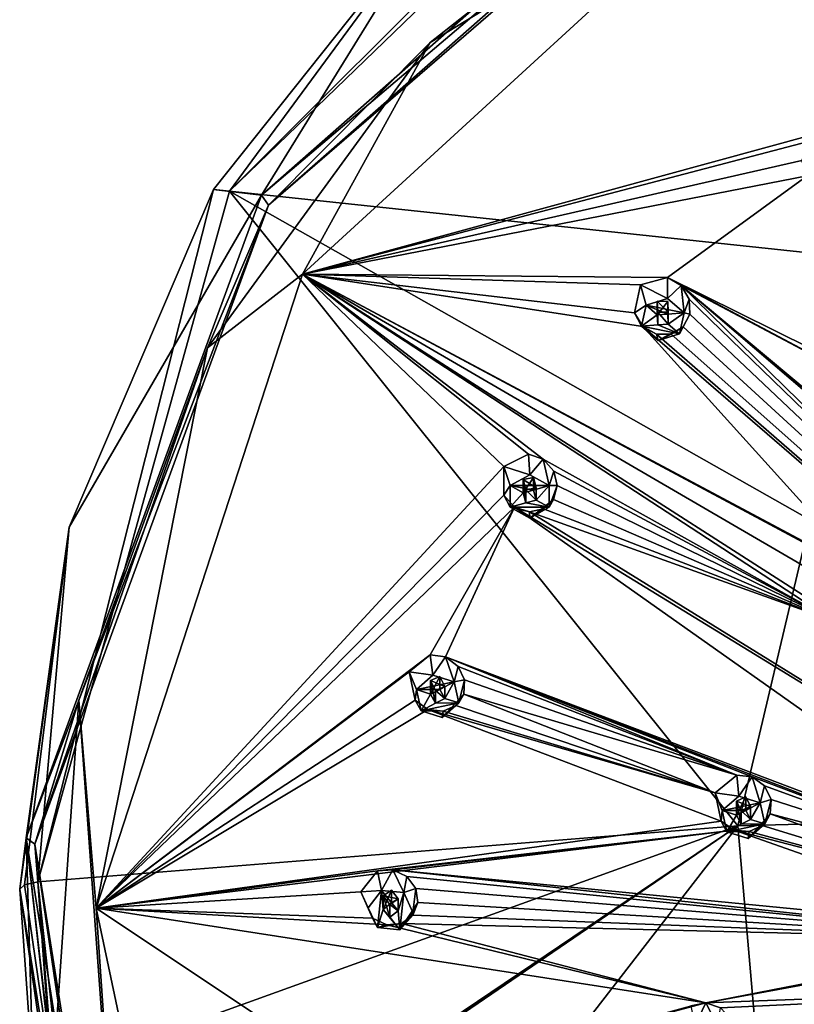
# Model space of a CAD drawing. Header units: millimetres. Extents: x -145 to 248, y -150 to 247.
# Tile 161 of 174: x 152 to 177, y 197 to 230. Entities that reach past the tile are written whole.
import ezdxf

# ---------------------------------------------------------------- set-up
doc = ezdxf.new("R2010")
doc.units = ezdxf.units.MM
doc.header["$LTSCALE"] = 65.185185
for name, color, linetype in [('1569', 7, 'CONTINUOUS'), ('1570', 7, 'CONTINUOUS'), ('1586', 7, 'CONTINUOUS'), ('1587', 7, 'CONTINUOUS'), ('1606', 7, 'CONTINUOUS'), ('1607', 7, 'CONTINUOUS'), ('1620', 7, 'CONTINUOUS'), ('1647', 7, 'CONTINUOUS'), ('1772', 7, 'CONTINUOUS'), ('1773', 7, 'CONTINUOUS'), ('1774', 7, 'CONTINUOUS'), ('1775', 7, 'CONTINUOUS'), ('1776', 7, 'CONTINUOUS'), ('1777', 7, 'CONTINUOUS'), ('1778', 7, 'CONTINUOUS'), ('1779', 7, 'CONTINUOUS'), ('1780', 7, 'CONTINUOUS'), ('1781', 7, 'CONTINUOUS'), ('1782', 7, 'CONTINUOUS'), ('1783', 7, 'CONTINUOUS'), ('1784', 7, 'CONTINUOUS'), ('1785', 7, 'CONTINUOUS'), ('1786', 7, 'CONTINUOUS'), ('1787', 7, 'CONTINUOUS'), ('1788', 7, 'CONTINUOUS'), ('1789', 7, 'CONTINUOUS'), ('1790', 7, 'CONTINUOUS'), ('1791', 7, 'CONTINUOUS'), ('1857', 7, 'CONTINUOUS'), ('1862', 7, 'CONTINUOUS'), ('1863', 7, 'CONTINUOUS'), ('1864', 7, 'CONTINUOUS'), ('1865', 7, 'CONTINUOUS'), ('1866', 7, 'CONTINUOUS'), ('1963', 7, 'CONTINUOUS'), ('1965', 7, 'CONTINUOUS'), ('1967', 7, 'CONTINUOUS'), ('1968', 7, 'CONTINUOUS'), ('1969', 7, 'CONTINUOUS')]:
    doc.layers.add(name, color=color, linetype=linetype)

msp = doc.modelspace()

# ---------------------------------------------------------------- linework, layer by layer
at = {"layer": '1569', "linetype": 'CONTINUOUS'}
for points in [[(176.055, 240.808, -26.448), (200, 247.005, -24.787), (194.563, 225.642, -38.048), (176.055, 240.808, -26.448)], [(158.526, 223.876, -30.985), (176.055, 240.808, -26.448), (184.765, 221.084, -39.269), (158.526, 223.876, -30.985)], [(184.765, 221.084, -39.269), (176.055, 240.808, -26.448), (194.563, 225.642, -38.048), (184.765, 221.084, -39.269)], [(152.109, 200.746, -37.182), (158.526, 223.876, -30.985), (175.565, 202.63, -44.214), (152.109, 200.746, -37.182)], [(175.565, 202.63, -44.214), (158.526, 223.876, -30.985), (177.984, 212.871, -41.47), (175.565, 202.63, -44.214)], [(177.984, 212.871, -41.47), (158.526, 223.876, -30.985), (184.765, 221.084, -39.269), (177.984, 212.871, -41.47)], [(175.565, 202.63, -44.214), (177.984, 212.871, -41.47), (200, 203.267, -46.59), (175.565, 202.63, -44.214)]]:
    msp.add_3dface(points, dxfattribs=at)
at = {"layer": '1570', "linetype": 'CONTINUOUS'}
for points in [[(159.597, 223.748, -19.361), (177.076, 239.116, -15.243), (165.705, 233.634, -27.417), (159.597, 223.748, -19.361)], [(157.998, 223.932, -30.017), (159.597, 223.748, -19.361), (165.705, 233.634, -27.417), (157.998, 223.932, -30.017)], [(153.153, 212.633, -33.044), (159.597, 223.748, -19.361), (157.998, 223.932, -30.017), (153.153, 212.633, -33.044)], [(151.714, 202.224, -25.128), (159.597, 223.748, -19.361), (153.153, 212.633, -33.044), (151.714, 202.224, -25.128)], [(151.5, 200.508, -36.293), (151.714, 202.224, -25.128), (153.153, 212.633, -33.044), (151.5, 200.508, -36.293)], [(151.968, 194.015, -38.026), (151.714, 202.224, -25.128), (151.5, 200.508, -36.293), (151.968, 194.015, -38.026)], [(155.298, 179.658, -31.175), (151.714, 202.224, -25.128), (153.407, 187.5, -39.769), (155.298, 179.658, -31.175)], [(153.407, 187.5, -39.769), (151.714, 202.224, -25.128), (153.384, 187.574, -39.75), (153.407, 187.5, -39.769)], [(153.384, 187.574, -39.75), (151.714, 202.224, -25.128), (153.362, 187.648, -39.73), (153.384, 187.574, -39.75)], [(153.362, 187.648, -39.73), (151.714, 202.224, -25.128), (151.968, 194.015, -38.026), (153.362, 187.648, -39.73)]]:
    msp.add_3dface(points, dxfattribs=at)
at = {"layer": '1586', "linetype": 'CONTINUOUS'}
for points in [[(165.253, 228.856, -16.957), (177.69, 236.43, -14.928), (175.293, 236.759, -14.839), (165.253, 228.856, -16.957)], [(160.979, 221.102, -19.035), (177.69, 236.43, -14.928), (165.253, 228.856, -16.957), (160.979, 221.102, -19.035)], [(157.797, 218.628, -19.698), (160.979, 221.102, -19.035), (165.253, 228.856, -16.957), (157.797, 218.628, -19.698)], [(154.061, 199.87, -24.724), (160.979, 221.102, -19.035), (157.797, 218.628, -19.698), (154.061, 199.87, -24.724)], [(153.478, 206.834, -22.858), (154.061, 199.87, -24.724), (157.797, 218.628, -19.698), (153.478, 206.834, -22.858)], [(152.617, 194.351, -26.203), (155.28, 182.108, -29.483), (153.478, 206.834, -22.858), (152.617, 194.351, -26.203)], [(155.28, 182.108, -29.483), (154.061, 199.87, -24.724), (153.478, 206.834, -22.858), (155.28, 182.108, -29.483)], [(158.673, 178.061, -30.568), (154.061, 199.87, -24.724), (155.28, 182.108, -29.483), (158.673, 178.061, -30.568)]]:
    msp.add_3dface(points, dxfattribs=at)
at = {"layer": '1587', "linetype": 'CONTINUOUS'}
for points in [[(175.565, 202.63, -44.214), (200, 203.267, -46.59), (176.633, 190.266, -46.911), (175.565, 202.63, -44.214)], [(200, 203.267, -46.59), (200, 197.444, -47.998), (176.633, 190.266, -46.911), (200, 203.267, -46.59)], [(152.109, 200.746, -37.182), (175.565, 202.63, -44.214), (152.58, 194.336, -38.896), (152.109, 200.746, -37.182)], [(175.565, 202.63, -44.214), (153.959, 188.052, -40.579), (152.58, 194.336, -38.896), (175.565, 202.63, -44.214)], [(153.959, 188.052, -40.579), (175.565, 202.63, -44.214), (153.981, 187.979, -40.599), (153.959, 188.052, -40.579)], [(153.981, 187.979, -40.599), (175.565, 202.63, -44.214), (154.003, 187.906, -40.618), (153.981, 187.979, -40.599)], [(154.003, 187.906, -40.618), (175.565, 202.63, -44.214), (165.175, 189.217, -44.265), (154.003, 187.906, -40.618)], [(165.175, 189.217, -44.265), (175.565, 202.63, -44.214), (176.633, 190.266, -46.911), (165.175, 189.217, -44.265)], [(200, 197.444, -47.998), (200, 191.56, -49.121), (176.633, 190.266, -46.911), (200, 197.444, -47.998)]]:
    msp.add_3dface(points, dxfattribs=at)
at = {"layer": '1606', "linetype": 'CONTINUOUS'}
for points in [[(176.055, 240.808, -26.448), (158.526, 223.876, -30.985), (175.75, 241.079, -25.422), (176.055, 240.808, -26.448)], [(158.526, 223.876, -30.985), (165.705, 233.634, -27.417), (175.75, 241.079, -25.422), (158.526, 223.876, -30.985)], [(158.526, 223.876, -30.985), (157.998, 223.932, -30.017), (165.705, 233.634, -27.417), (158.526, 223.876, -30.985)], [(158.526, 223.876, -30.985), (152.109, 200.746, -37.182), (157.998, 223.932, -30.017), (158.526, 223.876, -30.985)], [(152.109, 200.746, -37.182), (153.153, 212.633, -33.044), (157.998, 223.932, -30.017), (152.109, 200.746, -37.182)], [(151.5, 200.508, -36.293), (153.153, 212.633, -33.044), (151.666, 200.651, -36.826), (151.5, 200.508, -36.293)], [(153.153, 212.633, -33.044), (152.109, 200.746, -37.182), (151.666, 200.651, -36.826), (153.153, 212.633, -33.044)]]:
    msp.add_3dface(points, dxfattribs=at)
at = {"layer": '1607', "linetype": 'CONTINUOUS'}
for points in [[(151.5, 200.508, -36.293), (151.666, 200.651, -36.826), (153.525, 187.837, -40.256), (151.5, 200.508, -36.293)], [(153.362, 187.648, -39.73), (151.968, 194.015, -38.026), (151.5, 200.508, -36.293), (153.362, 187.648, -39.73)], [(153.362, 187.648, -39.73), (151.5, 200.508, -36.293), (153.525, 187.837, -40.256), (153.362, 187.648, -39.73)], [(151.666, 200.651, -36.826), (152.109, 200.746, -37.182), (153.525, 187.837, -40.256), (151.666, 200.651, -36.826)], [(152.109, 200.746, -37.182), (152.58, 194.336, -38.896), (153.525, 187.837, -40.256), (152.109, 200.746, -37.182)]]:
    msp.add_3dface(points, dxfattribs=at)
at = {"layer": '1620', "linetype": 'CONTINUOUS'}
for points in [[(177.076, 239.116, -15.243), (159.597, 223.748, -19.361), (177.215, 238.684, -14.627), (177.076, 239.116, -15.243)], [(159.597, 223.748, -19.361), (159.841, 223.408, -18.72), (177.215, 238.684, -14.627), (159.597, 223.748, -19.361)], [(159.841, 223.408, -18.72), (175.293, 236.759, -14.839), (177.215, 238.684, -14.627), (159.841, 223.408, -18.72)], [(165.253, 228.856, -16.957), (175.293, 236.759, -14.839), (159.841, 223.408, -18.72), (165.253, 228.856, -16.957)], [(157.797, 218.628, -19.698), (165.253, 228.856, -16.957), (159.841, 223.408, -18.72), (157.797, 218.628, -19.698)], [(159.597, 223.748, -19.361), (151.714, 202.224, -25.128), (159.841, 223.408, -18.72), (159.597, 223.748, -19.361)], [(151.714, 202.224, -25.128), (152.005, 202.015, -24.452), (159.841, 223.408, -18.72), (151.714, 202.224, -25.128)], [(152.005, 202.015, -24.452), (157.797, 218.628, -19.698), (159.841, 223.408, -18.72), (152.005, 202.015, -24.452)], [(153.478, 206.834, -22.858), (157.797, 218.628, -19.698), (152.005, 202.015, -24.452), (153.478, 206.834, -22.858)], [(152.617, 194.351, -26.203), (153.478, 206.834, -22.858), (152.005, 202.015, -24.452), (152.617, 194.351, -26.203)], [(151.714, 202.224, -25.128), (155.298, 179.658, -31.175), (152.005, 202.015, -24.452), (151.714, 202.224, -25.128)], [(155.298, 179.658, -31.175), (155.568, 179.584, -30.463), (152.005, 202.015, -24.452), (155.298, 179.658, -31.175)], [(155.568, 179.584, -30.463), (152.617, 194.351, -26.203), (152.005, 202.015, -24.452), (155.568, 179.584, -30.463)]]:
    msp.add_3dface(points, dxfattribs=at)
at = {"layer": '1647', "linetype": 'CONTINUOUS'}
for points in [[(177.69, 236.43, -14.928), (160.979, 221.102, -19.035), (179.038, 225.839, -13.927), (177.69, 236.43, -14.928)], [(179.038, 225.839, -13.927), (160.979, 221.102, -19.035), (178.092, 225.783, -14.113), (179.038, 225.839, -13.927)], [(178.092, 225.783, -14.113), (160.979, 221.102, -19.035), (177.702, 224.902, -14.179), (178.092, 225.783, -14.113)], [(177.702, 224.902, -14.179), (160.979, 221.102, -19.035), (177.887, 224.394, -14.136), (177.702, 224.902, -14.179)], [(160.979, 221.102, -19.035), (173.205, 220.991, -15.227), (177.887, 224.394, -14.136), (160.979, 221.102, -19.035)], [(177.887, 224.394, -14.136), (173.205, 220.991, -15.227), (184.029, 215.635, -13.356), (177.887, 224.394, -14.136)], [(160.979, 221.102, -19.035), (154.061, 199.87, -24.724), (167.721, 214.657, -17.094), (160.979, 221.102, -19.035)], [(169.04, 214.902, -16.679), (160.979, 221.102, -19.035), (168.544, 215.077, -16.811), (169.04, 214.902, -16.679)], [(160.979, 221.102, -19.035), (169.04, 214.902, -16.679), (178.79, 209.483, -14.882), (160.979, 221.102, -19.035)], [(168.544, 215.077, -16.811), (160.979, 221.102, -19.035), (167.721, 214.657, -17.094), (168.544, 215.077, -16.811)], [(173.205, 220.991, -15.227), (160.979, 221.102, -19.035), (172.301, 220.746, -15.462), (173.205, 220.991, -15.227)], [(172.301, 220.746, -15.462), (160.979, 221.102, -19.035), (172.1, 219.805, -15.544), (172.301, 220.746, -15.462)], [(172.1, 219.805, -15.544), (160.979, 221.102, -19.035), (172.381, 219.345, -15.489), (172.1, 219.805, -15.544)], [(172.381, 219.345, -15.489), (160.979, 221.102, -19.035), (179.931, 211, -14.476), (172.381, 219.345, -15.489)], [(179.931, 211, -14.476), (160.979, 221.102, -19.035), (179.452, 211.213, -14.541), (179.931, 211, -14.476)], [(179.452, 211.213, -14.541), (160.979, 221.102, -19.035), (178.561, 210.863, -14.755), (179.452, 211.213, -14.541)], [(178.561, 210.863, -14.755), (160.979, 221.102, -19.035), (178.461, 209.896, -14.894), (178.561, 210.863, -14.755)], [(178.461, 209.896, -14.894), (160.979, 221.102, -19.035), (178.79, 209.483, -14.882), (178.461, 209.896, -14.894)], [(173.205, 220.991, -15.227), (173.663, 220.719, -15.121), (184.219, 215.142, -13.366), (173.205, 220.991, -15.227)], [(184.029, 215.635, -13.356), (173.205, 220.991, -15.227), (184.219, 215.142, -13.366), (184.029, 215.635, -13.356)], [(173.931, 220.26, -15.069), (195.404, 199.474, -14.675), (173.663, 220.719, -15.121), (173.931, 220.26, -15.069)], [(173.663, 220.719, -15.121), (195.404, 199.474, -14.675), (190.398, 206.418, -13.677), (173.663, 220.719, -15.121)], [(190.202, 206.896, -13.62), (173.663, 220.719, -15.121), (190.398, 206.418, -13.677), (190.202, 206.896, -13.62)], [(173.663, 220.719, -15.121), (190.202, 206.896, -13.62), (184.219, 215.142, -13.366), (173.663, 220.719, -15.121)], [(173.947, 219.758, -15.082), (195.404, 199.474, -14.675), (173.931, 220.26, -15.069), (173.947, 219.758, -15.082)], [(173.726, 219.335, -15.152), (195.404, 199.474, -14.675), (173.947, 219.758, -15.082), (173.726, 219.335, -15.152)], [(172.381, 219.345, -15.489), (195.404, 199.474, -14.675), (172.837, 219.087, -15.383), (172.381, 219.345, -15.489)], [(195.404, 199.474, -14.675), (172.381, 219.345, -15.489), (179.931, 211, -14.476), (195.404, 199.474, -14.675)], [(195.404, 199.474, -14.675), (173.726, 219.335, -15.152), (173.325, 219.09, -15.261), (195.404, 199.474, -14.675)], [(172.837, 219.087, -15.383), (195.404, 199.474, -14.675), (173.325, 219.09, -15.261), (172.837, 219.087, -15.383)], [(169.04, 214.902, -16.679), (169.392, 214.506, -16.611), (178.79, 209.483, -14.882), (169.04, 214.902, -16.679)], [(167.721, 214.657, -17.094), (154.061, 199.87, -24.724), (167.718, 213.696, -17.181), (167.721, 214.657, -17.094)], [(169.392, 214.506, -16.611), (169.509, 214.018, -16.62), (178.79, 209.483, -14.882), (169.392, 214.506, -16.611)], [(169.509, 214.018, -16.62), (169.381, 213.559, -16.7), (178.79, 209.483, -14.882), (169.509, 214.018, -16.62)], [(167.718, 213.696, -17.181), (154.061, 199.87, -24.724), (168.082, 213.301, -17.109), (167.718, 213.696, -17.181)], [(169.381, 213.559, -16.7), (169.044, 213.239, -16.829), (178.79, 209.483, -14.882), (169.381, 213.559, -16.7)], [(154.061, 199.87, -24.724), (165.257, 208.356, -18.612), (168.082, 213.301, -17.109), (154.061, 199.87, -24.724)], [(165.257, 208.356, -18.612), (165.77, 208.284, -18.453), (168.082, 213.301, -17.109), (165.257, 208.356, -18.612)], [(168.082, 213.301, -17.109), (165.77, 208.284, -18.453), (186.037, 200.62, -15.23), (168.082, 213.301, -17.109)], [(168.082, 213.301, -17.109), (193.995, 197.437, -15.221), (168.575, 213.139, -16.977), (168.082, 213.301, -17.109)], [(193.995, 197.437, -15.221), (168.082, 213.301, -17.109), (186.037, 200.62, -15.23), (193.995, 197.437, -15.221)], [(169.044, 213.239, -16.829), (168.575, 213.139, -16.977), (178.79, 209.483, -14.882), (169.044, 213.239, -16.829)], [(168.575, 213.139, -16.977), (193.995, 197.437, -15.221), (178.79, 209.483, -14.882), (168.575, 213.139, -16.977)], [(165.257, 208.356, -18.612), (154.061, 199.87, -24.724), (164.552, 207.781, -18.936), (165.257, 208.356, -18.612)], [(165.77, 208.284, -18.453), (166.191, 207.966, -18.363), (175.523, 204.325, -16.386), (165.77, 208.284, -18.453)], [(186.037, 200.62, -15.23), (165.77, 208.284, -18.453), (185.523, 200.675, -15.287), (186.037, 200.62, -15.23)], [(185.523, 200.675, -15.287), (165.77, 208.284, -18.453), (176.037, 204.263, -16.281), (185.523, 200.675, -15.287)], [(176.037, 204.263, -16.281), (165.77, 208.284, -18.453), (175.523, 204.325, -16.386), (176.037, 204.263, -16.281)], [(164.552, 207.781, -18.936), (154.061, 199.87, -24.724), (164.747, 206.839, -19.018), (164.552, 207.781, -18.936)], [(166.191, 207.966, -18.363), (166.404, 207.512, -18.363), (175.523, 204.325, -16.386), (166.191, 207.966, -18.363)], [(166.404, 207.512, -18.363), (166.375, 207.037, -18.447), (175.523, 204.325, -16.386), (166.404, 207.512, -18.363)], [(164.747, 206.839, -19.018), (154.061, 199.87, -24.724), (165.179, 206.525, -18.924), (164.747, 206.839, -19.018)], [(166.375, 207.037, -18.447), (166.116, 206.656, -18.593), (174.797, 203.727, -16.667), (166.375, 207.037, -18.447)], [(175.523, 204.325, -16.386), (166.375, 207.037, -18.447), (174.797, 203.727, -16.667), (175.523, 204.325, -16.386)], [(165.179, 206.525, -18.924), (154.061, 199.87, -24.724), (175.002, 202.777, -16.801), (165.179, 206.525, -18.924)], [(165.685, 206.464, -18.765), (165.179, 206.525, -18.924), (174.797, 203.727, -16.667), (165.685, 206.464, -18.765)], [(174.797, 203.727, -16.667), (165.179, 206.525, -18.924), (175.002, 202.777, -16.801), (174.797, 203.727, -16.667)], [(166.116, 206.656, -18.593), (165.685, 206.464, -18.765), (174.797, 203.727, -16.667), (166.116, 206.656, -18.593)], [(176.455, 203.96, -16.243), (185.523, 200.675, -15.287), (176.037, 204.263, -16.281), (176.455, 203.96, -16.243)], [(176.673, 203.512, -16.279), (185.523, 200.675, -15.287), (176.455, 203.96, -16.243), (176.673, 203.512, -16.279)], [(176.644, 203.028, -16.378), (185.523, 200.675, -15.287), (176.673, 203.512, -16.279), (176.644, 203.028, -16.378)], [(184.783, 200.061, -15.522), (176.644, 203.028, -16.378), (176.377, 202.635, -16.514), (184.783, 200.061, -15.522)], [(184.783, 200.061, -15.522), (185.523, 200.675, -15.287), (176.644, 203.028, -16.378), (184.783, 200.061, -15.522)], [(175.002, 202.777, -16.801), (154.061, 199.87, -24.724), (175.437, 202.48, -16.758), (175.002, 202.777, -16.801)], [(154.061, 199.87, -24.724), (163.488, 201.122, -20.55), (175.437, 202.48, -16.758), (154.061, 199.87, -24.724)], [(163.488, 201.122, -20.55), (163.997, 201.154, -20.363), (175.437, 202.48, -16.758), (163.488, 201.122, -20.55)], [(163.997, 201.154, -20.363), (184.997, 199.112, -15.705), (175.437, 202.48, -16.758), (163.997, 201.154, -20.363)], [(184.997, 199.112, -15.705), (184.783, 200.061, -15.522), (175.437, 202.48, -16.758), (184.997, 199.112, -15.705)], [(175.437, 202.48, -16.758), (184.783, 200.061, -15.522), (175.942, 202.434, -16.652), (175.437, 202.48, -16.758)], [(175.942, 202.434, -16.652), (184.783, 200.061, -15.522), (176.377, 202.635, -16.514), (175.942, 202.434, -16.652)], [(163.997, 201.154, -20.363), (164.467, 200.927, -20.249), (185.436, 198.833, -15.709), (163.997, 201.154, -20.363)], [(184.997, 199.112, -15.705), (163.997, 201.154, -20.363), (185.436, 198.833, -15.709), (184.997, 199.112, -15.705)], [(163.488, 201.122, -20.55), (154.061, 199.87, -24.724), (162.932, 200.419, -20.909), (163.488, 201.122, -20.55)], [(164.467, 200.927, -20.249), (164.767, 200.524, -20.236), (185.436, 198.833, -15.709), (164.467, 200.927, -20.249)], [(164.767, 200.524, -20.236), (164.838, 200.054, -20.318), (185.436, 198.833, -15.709), (164.767, 200.524, -20.236)], [(162.932, 200.419, -20.909), (154.061, 199.87, -24.724), (163.316, 199.536, -20.975), (162.932, 200.419, -20.909)], [(154.061, 199.87, -24.724), (158.673, 178.061, -30.568), (163.316, 193.691, -22.542), (154.061, 199.87, -24.724)], [(154.061, 199.87, -24.724), (163.316, 193.691, -22.542), (174.488, 196.694, -18.309), (154.061, 199.87, -24.724)], [(163.316, 199.536, -20.975), (154.061, 199.87, -24.724), (163.796, 199.314, -20.856), (163.316, 199.536, -20.975)], [(163.796, 199.314, -20.856), (154.061, 199.87, -24.724), (174.488, 196.694, -18.309), (163.796, 199.314, -20.856)], [(164.838, 200.054, -20.318), (164.669, 199.63, -20.475), (185.436, 198.833, -15.709), (164.838, 200.054, -20.318)], [(164.669, 199.63, -20.475), (164.296, 199.356, -20.67), (185.436, 198.833, -15.709), (164.669, 199.63, -20.475)], [(164.296, 199.356, -20.67), (163.796, 199.314, -20.856), (174.488, 196.694, -18.309), (164.296, 199.356, -20.67)], [(185.436, 198.833, -15.709), (164.296, 199.356, -20.67), (174.488, 196.694, -18.309), (185.436, 198.833, -15.709)], [(185.935, 198.804, -15.649), (185.436, 198.833, -15.709), (174.488, 196.694, -18.309), (185.935, 198.804, -15.649)], [(193.995, 197.437, -15.221), (185.935, 198.804, -15.649), (174.488, 196.694, -18.309), (193.995, 197.437, -15.221)], [(174.974, 196.529, -18.234), (193.995, 197.437, -15.221), (174.488, 196.694, -18.309), (174.974, 196.529, -18.234)], [(175.317, 196.167, -18.247), (193.995, 197.437, -15.221), (174.974, 196.529, -18.234), (175.317, 196.167, -18.247)], [(175.443, 195.698, -18.342), (193.995, 197.437, -15.221), (175.317, 196.167, -18.247), (175.443, 195.698, -18.342)], [(193.5, 195.034, -15.864), (193.995, 197.437, -15.221), (175.443, 195.698, -18.342), (193.5, 195.034, -15.864)], [(174.488, 196.694, -18.309), (163.316, 193.691, -22.542), (173.989, 196.601, -18.456), (174.488, 196.694, -18.309)]]:
    msp.add_3dface(points, dxfattribs=at)
at = {"layer": '1772', "linetype": 'CONTINUOUS'}
for points in [[(163.997, 201.154, -20.363), (163.488, 201.122, -20.55), (163.621, 200.463, -18.827), (163.997, 201.154, -20.363)], [(164.367, 200.387, -18.847), (163.997, 201.154, -20.363), (163.621, 200.463, -18.827), (164.367, 200.387, -18.847)], [(164.467, 200.927, -20.249), (163.997, 201.154, -20.363), (164.367, 200.387, -18.847), (164.467, 200.927, -20.249)], [(163.488, 201.122, -20.55), (162.932, 200.419, -20.909), (163.621, 200.463, -18.827), (163.488, 201.122, -20.55)], [(164.767, 200.524, -20.236), (164.467, 200.927, -20.249), (164.367, 200.387, -18.847), (164.767, 200.524, -20.236)], [(164.672, 199.725, -19.024), (164.767, 200.524, -20.236), (164.367, 200.387, -18.847), (164.672, 199.725, -19.024)], [(164.838, 200.054, -20.318), (164.767, 200.524, -20.236), (164.672, 199.725, -19.024), (164.838, 200.054, -20.318)], [(163.621, 200.463, -18.827), (162.932, 200.419, -20.909), (163.18, 199.876, -18.984), (163.621, 200.463, -18.827)]]:
    msp.add_3dface(points, dxfattribs=at)
at = {"layer": '1773', "linetype": 'CONTINUOUS'}
for points in [[(163.621, 200.463, -18.827), (163.18, 199.876, -18.984), (163.486, 199.215, -19.161), (163.621, 200.463, -18.827)], [(163.621, 200.463, -18.827), (163.486, 199.215, -19.161), (163.678, 199.826, -18.997), (163.621, 200.463, -18.827)], [(164.367, 200.387, -18.847), (163.621, 200.463, -18.827), (164.175, 199.775, -19.011), (164.367, 200.387, -18.847)], [(163.621, 200.463, -18.827), (163.678, 199.826, -18.997), (163.953, 200.041, -18.94), (163.621, 200.463, -18.827)], [(164.175, 199.775, -19.011), (163.621, 200.463, -18.827), (163.953, 200.041, -18.94), (164.175, 199.775, -19.011)], [(164.231, 199.139, -19.182), (164.367, 200.387, -18.847), (164.175, 199.775, -19.011), (164.231, 199.139, -19.182)], [(164.672, 199.725, -19.024), (164.367, 200.387, -18.847), (164.231, 199.139, -19.182), (164.672, 199.725, -19.024)], [(163.486, 199.215, -19.161), (164.231, 199.139, -19.182), (163.678, 199.826, -18.997), (163.486, 199.215, -19.161)], [(163.678, 199.826, -18.997), (164.231, 199.139, -19.182), (163.9, 199.561, -19.069), (163.678, 199.826, -18.997)], [(163.9, 199.561, -19.069), (164.231, 199.139, -19.182), (164.175, 199.775, -19.011), (163.9, 199.561, -19.069)]]:
    msp.add_3dface(points, dxfattribs=at)
at = {"layer": '1774', "linetype": 'CONTINUOUS'}
for points in [[(163.953, 200.041, -18.94), (163.678, 199.826, -18.997), (163.953, 200.467, -20.532), (163.953, 200.041, -18.94)], [(163.678, 199.826, -18.997), (163.678, 200.275, -20.673), (163.953, 200.467, -20.532), (163.678, 199.826, -18.997)], [(164.175, 200.18, -20.52), (163.953, 200.041, -18.94), (163.953, 200.467, -20.532), (164.175, 200.18, -20.52)], [(164.175, 199.775, -19.011), (163.953, 200.041, -18.94), (164.175, 200.18, -20.52), (164.175, 199.775, -19.011)]]:
    msp.add_3dface(points, dxfattribs=at)
at = {"layer": '1775', "linetype": 'CONTINUOUS'}
for points in [[(162.932, 200.419, -20.909), (163.316, 199.536, -20.975), (163.18, 199.876, -18.984), (162.932, 200.419, -20.909)], [(163.18, 199.876, -18.984), (163.316, 199.536, -20.975), (163.486, 199.215, -19.161), (163.18, 199.876, -18.984)], [(164.669, 199.63, -20.475), (164.838, 200.054, -20.318), (164.231, 199.139, -19.182), (164.669, 199.63, -20.475)], [(164.838, 200.054, -20.318), (164.672, 199.725, -19.024), (164.231, 199.139, -19.182), (164.838, 200.054, -20.318)], [(163.316, 199.536, -20.975), (163.796, 199.314, -20.856), (163.486, 199.215, -19.161), (163.316, 199.536, -20.975)], [(164.296, 199.356, -20.67), (164.669, 199.63, -20.475), (164.231, 199.139, -19.182), (164.296, 199.356, -20.67)], [(163.796, 199.314, -20.856), (164.296, 199.356, -20.67), (163.486, 199.215, -19.161), (163.796, 199.314, -20.856)], [(164.296, 199.356, -20.67), (164.231, 199.139, -19.182), (163.486, 199.215, -19.161), (164.296, 199.356, -20.67)]]:
    msp.add_3dface(points, dxfattribs=at)
at = {"layer": '1776', "linetype": 'CONTINUOUS'}
for points in [[(163.678, 199.826, -18.997), (163.9, 199.561, -19.069), (163.678, 200.275, -20.673), (163.678, 199.826, -18.997)], [(163.678, 200.275, -20.673), (163.9, 199.561, -19.069), (163.901, 199.987, -20.661), (163.678, 200.275, -20.673)], [(164.175, 199.775, -19.011), (164.175, 200.18, -20.52), (163.901, 199.987, -20.661), (164.175, 199.775, -19.011)], [(163.9, 199.561, -19.069), (164.175, 199.775, -19.011), (163.901, 199.987, -20.661), (163.9, 199.561, -19.069)]]:
    msp.add_3dface(points, dxfattribs=at)
at = {"layer": '1777', "linetype": 'CONTINUOUS'}
for points in [[(165.257, 208.356, -18.612), (164.552, 207.781, -18.936), (165.347, 207.674, -16.895), (165.257, 208.356, -18.612)], [(165.77, 208.284, -18.453), (165.257, 208.356, -18.612), (165.347, 207.674, -16.895), (165.77, 208.284, -18.453)], [(166.06, 207.45, -16.955), (165.77, 208.284, -18.453), (165.347, 207.674, -16.895), (166.06, 207.45, -16.955)], [(166.191, 207.966, -18.363), (165.77, 208.284, -18.453), (166.06, 207.45, -16.955), (166.191, 207.966, -18.363)], [(165.347, 207.674, -16.895), (164.552, 207.781, -18.936), (164.79, 207.189, -17.024), (165.347, 207.674, -16.895)], [(166.404, 207.512, -18.363), (166.191, 207.966, -18.363), (166.06, 207.45, -16.955), (166.404, 207.512, -18.363)], [(166.216, 206.741, -17.144), (166.404, 207.512, -18.363), (166.06, 207.45, -16.955), (166.216, 206.741, -17.144)], [(166.375, 207.037, -18.447), (166.404, 207.512, -18.363), (166.216, 206.741, -17.144), (166.375, 207.037, -18.447)]]:
    msp.add_3dface(points, dxfattribs=at)
at = {"layer": '1778', "linetype": 'CONTINUOUS'}
for points in [[(166.06, 207.45, -16.955), (165.347, 207.674, -16.895), (164.79, 207.189, -17.024), (166.06, 207.45, -16.955)], [(166.06, 207.45, -16.955), (164.79, 207.189, -17.024), (165.58, 207.195, -17.023), (166.06, 207.45, -16.955)], [(165.741, 206.891, -17.104), (166.06, 207.45, -16.955), (165.58, 207.195, -17.023), (165.741, 206.891, -17.104)], [(166.216, 206.741, -17.144), (166.06, 207.45, -16.955), (165.741, 206.891, -17.104), (166.216, 206.741, -17.144)], [(164.79, 207.189, -17.024), (165.265, 207.04, -17.064), (165.58, 207.195, -17.023), (164.79, 207.189, -17.024)], [(164.79, 207.189, -17.024), (164.946, 206.481, -17.214), (165.265, 207.04, -17.064), (164.79, 207.189, -17.024)], [(165.265, 207.04, -17.064), (164.946, 206.481, -17.214), (165.426, 206.736, -17.146), (165.265, 207.04, -17.064)], [(165.426, 206.736, -17.146), (166.216, 206.741, -17.144), (165.741, 206.891, -17.104), (165.426, 206.736, -17.146)], [(165.659, 206.257, -17.274), (166.216, 206.741, -17.144), (164.946, 206.481, -17.214), (165.659, 206.257, -17.274)], [(164.946, 206.481, -17.214), (166.216, 206.741, -17.144), (165.426, 206.736, -17.146), (164.946, 206.481, -17.214)]]:
    msp.add_3dface(points, dxfattribs=at)
at = {"layer": '1779', "linetype": 'CONTINUOUS'}
for points in [[(165.58, 207.195, -17.023), (165.265, 207.04, -17.064), (165.581, 207.621, -18.615), (165.58, 207.195, -17.023)], [(165.265, 207.04, -17.064), (165.265, 207.489, -18.74), (165.581, 207.621, -18.615), (165.265, 207.04, -17.064)], [(165.741, 207.295, -18.613), (165.58, 207.195, -17.023), (165.581, 207.621, -18.615), (165.741, 207.295, -18.613)], [(165.741, 206.891, -17.104), (165.58, 207.195, -17.023), (165.741, 207.295, -18.613), (165.741, 206.891, -17.104)]]:
    msp.add_3dface(points, dxfattribs=at)
at = {"layer": '1780', "linetype": 'CONTINUOUS'}
for points in [[(164.552, 207.781, -18.936), (164.747, 206.839, -19.018), (164.79, 207.189, -17.024), (164.552, 207.781, -18.936)], [(164.79, 207.189, -17.024), (164.747, 206.839, -19.018), (164.946, 206.481, -17.214), (164.79, 207.189, -17.024)], [(164.747, 206.839, -19.018), (165.179, 206.525, -18.924), (164.946, 206.481, -17.214), (164.747, 206.839, -19.018)], [(166.116, 206.656, -18.593), (166.375, 207.037, -18.447), (165.659, 206.257, -17.274), (166.116, 206.656, -18.593)], [(166.375, 207.037, -18.447), (166.216, 206.741, -17.144), (165.659, 206.257, -17.274), (166.375, 207.037, -18.447)], [(165.179, 206.525, -18.924), (165.685, 206.464, -18.765), (164.946, 206.481, -17.214), (165.179, 206.525, -18.924)], [(165.685, 206.464, -18.765), (165.659, 206.257, -17.274), (164.946, 206.481, -17.214), (165.685, 206.464, -18.765)], [(165.685, 206.464, -18.765), (166.116, 206.656, -18.593), (165.659, 206.257, -17.274), (165.685, 206.464, -18.765)]]:
    msp.add_3dface(points, dxfattribs=at)
at = {"layer": '1781', "linetype": 'CONTINUOUS'}
for points in [[(165.265, 207.04, -17.064), (165.426, 206.736, -17.146), (165.265, 207.489, -18.74), (165.265, 207.04, -17.064)], [(165.265, 207.489, -18.74), (165.426, 206.736, -17.146), (165.426, 207.162, -18.738), (165.265, 207.489, -18.74)], [(165.741, 206.891, -17.104), (165.741, 207.295, -18.613), (165.426, 207.162, -18.738), (165.741, 206.891, -17.104)], [(165.426, 206.736, -17.146), (165.741, 206.891, -17.104), (165.426, 207.162, -18.738), (165.426, 206.736, -17.146)]]:
    msp.add_3dface(points, dxfattribs=at)
at = {"layer": '1782', "linetype": 'CONTINUOUS'}
for points in [[(168.544, 215.077, -16.811), (167.721, 214.657, -17.094), (168.587, 214.381, -15.097), (168.544, 215.077, -16.811)], [(169.04, 214.902, -16.679), (168.544, 215.077, -16.811), (168.587, 214.381, -15.097), (169.04, 214.902, -16.679)], [(169.237, 214.019, -15.194), (169.04, 214.902, -16.679), (168.587, 214.381, -15.097), (169.237, 214.019, -15.194)], [(169.392, 214.506, -16.611), (169.04, 214.902, -16.679), (169.237, 214.019, -15.194), (169.392, 214.506, -16.611)], [(168.587, 214.381, -15.097), (167.721, 214.657, -17.094), (167.938, 214.019, -15.194), (168.587, 214.381, -15.097)], [(169.509, 214.018, -16.62), (169.392, 214.506, -16.611), (169.237, 214.019, -15.194), (169.509, 214.018, -16.62)], [(169.237, 213.294, -15.389), (169.509, 214.018, -16.62), (169.237, 214.019, -15.194), (169.237, 213.294, -15.389)], [(169.381, 213.559, -16.7), (169.509, 214.018, -16.62), (169.237, 213.294, -15.389), (169.381, 213.559, -16.7)]]:
    msp.add_3dface(points, dxfattribs=at)
at = {"layer": '1783', "linetype": 'CONTINUOUS'}
for points in [[(169.237, 214.019, -15.194), (168.587, 214.381, -15.097), (167.938, 214.019, -15.194), (169.237, 214.019, -15.194)], [(169.237, 214.019, -15.194), (167.938, 214.019, -15.194), (168.712, 213.866, -15.235), (169.237, 214.019, -15.194)], [(167.938, 214.019, -15.194), (167.938, 213.294, -15.389), (168.371, 213.777, -15.259), (167.938, 214.019, -15.194)], [(167.938, 214.019, -15.194), (168.371, 213.777, -15.259), (168.712, 213.866, -15.235), (167.938, 214.019, -15.194)], [(168.804, 213.536, -15.324), (169.237, 214.019, -15.194), (168.712, 213.866, -15.235), (168.804, 213.536, -15.324)], [(169.237, 213.294, -15.389), (169.237, 214.019, -15.194), (168.804, 213.536, -15.324), (169.237, 213.294, -15.389)], [(168.371, 213.777, -15.259), (167.938, 213.294, -15.389), (168.462, 213.447, -15.348), (168.371, 213.777, -15.259)], [(167.938, 213.294, -15.389), (169.237, 213.294, -15.389), (168.462, 213.447, -15.348), (167.938, 213.294, -15.389)], [(168.462, 213.447, -15.348), (169.237, 213.294, -15.389), (168.804, 213.536, -15.324), (168.462, 213.447, -15.348)], [(168.587, 212.932, -15.486), (169.237, 213.294, -15.389), (167.938, 213.294, -15.389), (168.587, 212.932, -15.486)]]:
    msp.add_3dface(points, dxfattribs=at)
at = {"layer": '1784', "linetype": 'CONTINUOUS'}
for points in [[(168.712, 213.866, -15.235), (168.371, 213.777, -15.259), (168.713, 214.292, -16.828), (168.712, 213.866, -15.235)], [(168.371, 213.777, -15.259), (168.371, 214.226, -16.935), (168.713, 214.292, -16.828), (168.371, 213.777, -15.259)], [(168.804, 213.94, -16.833), (168.712, 213.866, -15.235), (168.713, 214.292, -16.828), (168.804, 213.94, -16.833)], [(168.804, 213.536, -15.324), (168.712, 213.866, -15.235), (168.804, 213.94, -16.833), (168.804, 213.536, -15.324)]]:
    msp.add_3dface(points, dxfattribs=at)
at = {"layer": '1785', "linetype": 'CONTINUOUS'}
for points in [[(167.721, 214.657, -17.094), (167.718, 213.696, -17.181), (167.938, 214.019, -15.194), (167.721, 214.657, -17.094)], [(167.938, 214.019, -15.194), (167.718, 213.696, -17.181), (167.938, 213.294, -15.389), (167.938, 214.019, -15.194)], [(167.718, 213.696, -17.181), (168.082, 213.301, -17.109), (167.938, 213.294, -15.389), (167.718, 213.696, -17.181)], [(169.044, 213.239, -16.829), (169.381, 213.559, -16.7), (168.587, 212.932, -15.486), (169.044, 213.239, -16.829)], [(169.381, 213.559, -16.7), (169.237, 213.294, -15.389), (168.587, 212.932, -15.486), (169.381, 213.559, -16.7)], [(168.082, 213.301, -17.109), (168.575, 213.139, -16.977), (167.938, 213.294, -15.389), (168.082, 213.301, -17.109)], [(168.575, 213.139, -16.977), (168.587, 212.932, -15.486), (167.938, 213.294, -15.389), (168.575, 213.139, -16.977)], [(168.575, 213.139, -16.977), (169.044, 213.239, -16.829), (168.587, 212.932, -15.486), (168.575, 213.139, -16.977)]]:
    msp.add_3dface(points, dxfattribs=at)
at = {"layer": '1786', "linetype": 'CONTINUOUS'}
for points in [[(168.371, 213.777, -15.259), (168.462, 213.447, -15.348), (168.371, 214.226, -16.935), (168.371, 213.777, -15.259)], [(168.371, 214.226, -16.935), (168.462, 213.447, -15.348), (168.463, 213.874, -16.94), (168.371, 214.226, -16.935)], [(168.462, 213.447, -15.348), (168.804, 213.536, -15.324), (168.463, 213.874, -16.94), (168.462, 213.447, -15.348)], [(168.804, 213.536, -15.324), (168.804, 213.94, -16.833), (168.463, 213.874, -16.94), (168.804, 213.536, -15.324)]]:
    msp.add_3dface(points, dxfattribs=at)
at = {"layer": '1787', "linetype": 'CONTINUOUS'}
for points in [[(173.205, 220.991, -15.227), (172.301, 220.746, -15.462), (173.2, 220.291, -13.514), (173.205, 220.991, -15.227)], [(173.663, 220.719, -15.121), (173.205, 220.991, -15.227), (173.2, 220.291, -13.514), (173.663, 220.719, -15.121)], [(173.2, 220.291, -13.514), (172.301, 220.746, -15.462), (172.487, 220.067, -13.574), (173.2, 220.291, -13.514)], [(173.758, 219.806, -13.644), (173.663, 220.719, -15.121), (173.2, 220.291, -13.514), (173.758, 219.806, -13.644)], [(173.931, 220.26, -15.069), (173.663, 220.719, -15.121), (173.758, 219.806, -13.644), (173.931, 220.26, -15.069)], [(173.947, 219.758, -15.082), (173.931, 220.26, -15.069), (173.758, 219.806, -13.644), (173.947, 219.758, -15.082)], [(173.602, 219.098, -13.834), (173.947, 219.758, -15.082), (173.758, 219.806, -13.644), (173.602, 219.098, -13.834)], [(173.726, 219.335, -15.152), (173.947, 219.758, -15.082), (173.602, 219.098, -13.834), (173.726, 219.335, -15.152)]]:
    msp.add_3dface(points, dxfattribs=at)
at = {"layer": '1788', "linetype": 'CONTINUOUS'}
for points in [[(173.758, 219.806, -13.644), (173.2, 220.291, -13.514), (172.487, 220.067, -13.574), (173.758, 219.806, -13.644)], [(172.487, 220.067, -13.574), (172.331, 219.358, -13.764), (172.859, 219.744, -13.66), (172.487, 220.067, -13.574)], [(173.758, 219.806, -13.644), (172.487, 220.067, -13.574), (173.212, 219.762, -13.656), (173.758, 219.806, -13.644)], [(172.487, 220.067, -13.574), (172.859, 219.744, -13.66), (173.212, 219.762, -13.656), (172.487, 220.067, -13.574)], [(172.859, 219.744, -13.66), (172.331, 219.358, -13.764), (172.877, 219.403, -13.752), (172.859, 219.744, -13.66)], [(173.23, 219.421, -13.747), (173.758, 219.806, -13.644), (173.212, 219.762, -13.656), (173.23, 219.421, -13.747)], [(173.602, 219.098, -13.834), (173.758, 219.806, -13.644), (173.23, 219.421, -13.747), (173.602, 219.098, -13.834)], [(172.331, 219.358, -13.764), (173.602, 219.098, -13.834), (172.877, 219.403, -13.752), (172.331, 219.358, -13.764)], [(172.888, 218.874, -13.894), (173.602, 219.098, -13.834), (172.331, 219.358, -13.764), (172.888, 218.874, -13.894)], [(172.877, 219.403, -13.752), (173.602, 219.098, -13.834), (173.23, 219.421, -13.747), (172.877, 219.403, -13.752)]]:
    msp.add_3dface(points, dxfattribs=at)
at = {"layer": '1789', "linetype": 'CONTINUOUS'}
for points in [[(172.859, 219.744, -13.66), (172.859, 220.193, -15.336), (173.212, 220.188, -15.248), (172.859, 219.744, -13.66)], [(173.212, 219.762, -13.656), (172.859, 219.744, -13.66), (173.212, 220.188, -15.248), (173.212, 219.762, -13.656)], [(173.23, 219.825, -15.256), (173.212, 219.762, -13.656), (173.212, 220.188, -15.248), (173.23, 219.825, -15.256)], [(173.23, 219.421, -13.747), (173.212, 219.762, -13.656), (173.23, 219.825, -15.256), (173.23, 219.421, -13.747)]]:
    msp.add_3dface(points, dxfattribs=at)
at = {"layer": '1790', "linetype": 'CONTINUOUS'}
for points in [[(172.301, 220.746, -15.462), (172.1, 219.805, -15.544), (172.487, 220.067, -13.574), (172.301, 220.746, -15.462)], [(172.487, 220.067, -13.574), (172.1, 219.805, -15.544), (172.331, 219.358, -13.764), (172.487, 220.067, -13.574)], [(172.1, 219.805, -15.544), (172.381, 219.345, -15.489), (172.331, 219.358, -13.764), (172.1, 219.805, -15.544)], [(172.381, 219.345, -15.489), (172.837, 219.087, -15.383), (172.331, 219.358, -13.764), (172.381, 219.345, -15.489)], [(172.837, 219.087, -15.383), (172.888, 218.874, -13.894), (172.331, 219.358, -13.764), (172.837, 219.087, -15.383)], [(173.325, 219.09, -15.261), (173.726, 219.335, -15.152), (172.888, 218.874, -13.894), (173.325, 219.09, -15.261)], [(173.726, 219.335, -15.152), (173.602, 219.098, -13.834), (172.888, 218.874, -13.894), (173.726, 219.335, -15.152)], [(172.837, 219.087, -15.383), (173.325, 219.09, -15.261), (172.888, 218.874, -13.894), (172.837, 219.087, -15.383)]]:
    msp.add_3dface(points, dxfattribs=at)
at = {"layer": '1791', "linetype": 'CONTINUOUS'}
for points in [[(172.859, 219.744, -13.66), (172.877, 219.403, -13.752), (172.859, 220.193, -15.336), (172.859, 219.744, -13.66)], [(172.859, 220.193, -15.336), (172.877, 219.403, -13.752), (172.878, 219.829, -15.344), (172.859, 220.193, -15.336)], [(172.877, 219.403, -13.752), (173.23, 219.421, -13.747), (172.878, 219.829, -15.344), (172.877, 219.403, -13.752)], [(173.23, 219.421, -13.747), (173.23, 219.825, -15.256), (172.878, 219.829, -15.344), (173.23, 219.421, -13.747)]]:
    msp.add_3dface(points, dxfattribs=at)
at = {"layer": '1857', "linetype": 'CONTINUOUS'}
for points in [[(174.488, 196.694, -18.309), (173.989, 196.601, -18.456), (174.125, 195.927, -16.686), (174.488, 196.694, -18.309)], [(174.875, 195.927, -16.686), (174.488, 196.694, -18.309), (174.125, 195.927, -16.686), (174.875, 195.927, -16.686)], [(174.974, 196.529, -18.234), (174.488, 196.694, -18.309), (174.875, 195.927, -16.686), (174.974, 196.529, -18.234)]]:
    msp.add_3dface(points, dxfattribs=at)
at = {"layer": '1862', "linetype": 'CONTINUOUS'}
for points in [[(175.523, 204.325, -16.386), (174.797, 203.727, -16.667), (175.592, 203.619, -14.625), (175.523, 204.325, -16.386)], [(176.037, 204.263, -16.281), (175.523, 204.325, -16.386), (175.592, 203.619, -14.625), (176.037, 204.263, -16.281)], [(176.305, 203.396, -14.685), (176.037, 204.263, -16.281), (175.592, 203.619, -14.625), (176.305, 203.396, -14.685)], [(176.455, 203.96, -16.243), (176.037, 204.263, -16.281), (176.305, 203.396, -14.685), (176.455, 203.96, -16.243)], [(176.673, 203.512, -16.279), (176.455, 203.96, -16.243), (176.305, 203.396, -14.685), (176.673, 203.512, -16.279)], [(175.592, 203.619, -14.625), (174.797, 203.727, -16.667), (175.035, 203.135, -14.755), (175.592, 203.619, -14.625)], [(176.461, 202.687, -14.875), (176.673, 203.512, -16.279), (176.305, 203.396, -14.685), (176.461, 202.687, -14.875)], [(176.644, 203.028, -16.378), (176.673, 203.512, -16.279), (176.461, 202.687, -14.875), (176.644, 203.028, -16.378)]]:
    msp.add_3dface(points, dxfattribs=at)
at = {"layer": '1863', "linetype": 'CONTINUOUS'}
for points in [[(176.305, 203.396, -14.685), (175.592, 203.619, -14.625), (175.035, 203.135, -14.755), (176.305, 203.396, -14.685)], [(176.305, 203.396, -14.685), (175.035, 203.135, -14.755), (175.825, 203.141, -14.753), (176.305, 203.396, -14.685)], [(175.035, 203.135, -14.755), (175.51, 202.986, -14.795), (175.825, 203.141, -14.753), (175.035, 203.135, -14.755)], [(175.035, 203.135, -14.755), (175.191, 202.426, -14.945), (175.51, 202.986, -14.795), (175.035, 203.135, -14.755)], [(175.986, 202.836, -14.835), (176.305, 203.396, -14.685), (175.825, 203.141, -14.753), (175.986, 202.836, -14.835)], [(176.461, 202.687, -14.875), (176.305, 203.396, -14.685), (175.986, 202.836, -14.835), (176.461, 202.687, -14.875)], [(175.51, 202.986, -14.795), (175.191, 202.426, -14.945), (175.671, 202.681, -14.876), (175.51, 202.986, -14.795)], [(175.671, 202.681, -14.876), (176.461, 202.687, -14.875), (175.986, 202.836, -14.835), (175.671, 202.681, -14.876)], [(175.904, 202.202, -15.005), (176.461, 202.687, -14.875), (175.191, 202.426, -14.945), (175.904, 202.202, -15.005)], [(175.191, 202.426, -14.945), (176.461, 202.687, -14.875), (175.671, 202.681, -14.876), (175.191, 202.426, -14.945)]]:
    msp.add_3dface(points, dxfattribs=at)
at = {"layer": '1864', "linetype": 'CONTINUOUS'}
for points in [[(175.825, 203.141, -14.753), (175.51, 202.986, -14.795), (175.826, 203.595, -16.452), (175.825, 203.141, -14.753)], [(175.51, 202.986, -14.795), (175.51, 203.456, -16.551), (175.826, 203.595, -16.452), (175.51, 202.986, -14.795)], [(175.986, 203.276, -16.477), (175.825, 203.141, -14.753), (175.826, 203.595, -16.452), (175.986, 203.276, -16.477)], [(175.986, 202.836, -14.835), (175.825, 203.141, -14.753), (175.986, 203.276, -16.477), (175.986, 202.836, -14.835)]]:
    msp.add_3dface(points, dxfattribs=at)
at = {"layer": '1865', "linetype": 'CONTINUOUS'}
for points in [[(174.797, 203.727, -16.667), (175.002, 202.777, -16.801), (175.035, 203.135, -14.755), (174.797, 203.727, -16.667)], [(175.035, 203.135, -14.755), (175.002, 202.777, -16.801), (175.191, 202.426, -14.945), (175.035, 203.135, -14.755)], [(176.377, 202.635, -16.514), (176.644, 203.028, -16.378), (175.904, 202.202, -15.005), (176.377, 202.635, -16.514)], [(176.644, 203.028, -16.378), (176.461, 202.687, -14.875), (175.904, 202.202, -15.005), (176.644, 203.028, -16.378)], [(175.002, 202.777, -16.801), (175.437, 202.48, -16.758), (175.191, 202.426, -14.945), (175.002, 202.777, -16.801)], [(175.437, 202.48, -16.758), (175.942, 202.434, -16.652), (175.191, 202.426, -14.945), (175.437, 202.48, -16.758)], [(175.942, 202.434, -16.652), (176.377, 202.635, -16.514), (175.904, 202.202, -15.005), (175.942, 202.434, -16.652)], [(175.942, 202.434, -16.652), (175.904, 202.202, -15.005), (175.191, 202.426, -14.945), (175.942, 202.434, -16.652)]]:
    msp.add_3dface(points, dxfattribs=at)
at = {"layer": '1866', "linetype": 'CONTINUOUS'}
for points in [[(175.51, 202.986, -14.795), (175.671, 202.681, -14.876), (175.51, 203.456, -16.551), (175.51, 202.986, -14.795)], [(175.51, 203.456, -16.551), (175.671, 202.681, -14.876), (175.672, 203.136, -16.575), (175.51, 203.456, -16.551)], [(175.671, 202.681, -14.876), (175.986, 202.836, -14.835), (175.672, 203.136, -16.575), (175.671, 202.681, -14.876)], [(175.986, 202.836, -14.835), (175.986, 203.276, -16.477), (175.672, 203.136, -16.575), (175.986, 202.836, -14.835)]]:
    msp.add_3dface(points, dxfattribs=at)
at = {"layer": '1963', "linetype": 'CONTINUOUS'}
for points in [[(172.859, 220.193, -15.336), (173.23, 219.825, -15.256), (173.212, 220.188, -15.248), (172.859, 220.193, -15.336)], [(173.23, 219.825, -15.256), (172.859, 220.193, -15.336), (172.878, 219.829, -15.344), (173.23, 219.825, -15.256)]]:
    msp.add_3dface(points, dxfattribs=at)
at = {"layer": '1965', "linetype": 'CONTINUOUS'}
for points in [[(168.371, 214.226, -16.935), (168.804, 213.94, -16.833), (168.713, 214.292, -16.828), (168.371, 214.226, -16.935)], [(168.804, 213.94, -16.833), (168.371, 214.226, -16.935), (168.463, 213.874, -16.94), (168.804, 213.94, -16.833)]]:
    msp.add_3dface(points, dxfattribs=at)
at = {"layer": '1967', "linetype": 'CONTINUOUS'}
for points in [[(175.51, 203.456, -16.551), (175.986, 203.276, -16.477), (175.826, 203.595, -16.452), (175.51, 203.456, -16.551)], [(175.986, 203.276, -16.477), (175.51, 203.456, -16.551), (175.672, 203.136, -16.575), (175.986, 203.276, -16.477)]]:
    msp.add_3dface(points, dxfattribs=at)
at = {"layer": '1968', "linetype": 'CONTINUOUS'}
for points in [[(165.265, 207.489, -18.74), (165.741, 207.295, -18.613), (165.581, 207.621, -18.615), (165.265, 207.489, -18.74)], [(165.741, 207.295, -18.613), (165.265, 207.489, -18.74), (165.426, 207.162, -18.738), (165.741, 207.295, -18.613)]]:
    msp.add_3dface(points, dxfattribs=at)
at = {"layer": '1969', "linetype": 'CONTINUOUS'}
for points in [[(163.678, 200.275, -20.673), (164.175, 200.18, -20.52), (163.953, 200.467, -20.532), (163.678, 200.275, -20.673)], [(164.175, 200.18, -20.52), (163.678, 200.275, -20.673), (163.901, 199.987, -20.661), (164.175, 200.18, -20.52)]]:
    msp.add_3dface(points, dxfattribs=at)

doc.saveas('drawing.dxf')
